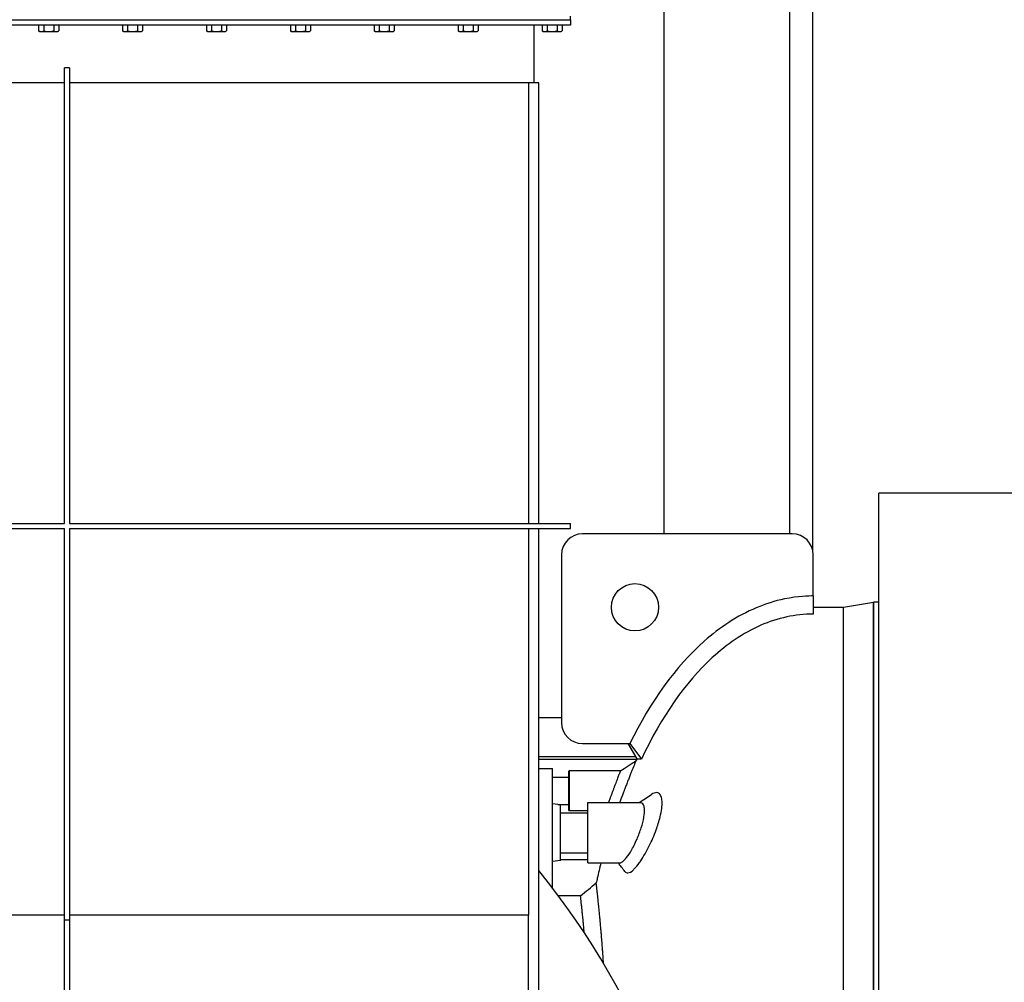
# Model space of a CAD drawing. Header units: inches. Extents: x 36 to 1719, y -84 to 1122.
# Tile 112 of 256: x 708 to 755, y 393 to 439. Entities that reach past the tile are written whole.
import ezdxf

# ---------------------------------------------------------------- set-up
doc = ezdxf.new("R2010")
doc.units = ezdxf.units.IN
doc.header["$LTSCALE"] = 48
doc.header["$MEASUREMENT"] = 0
doc.layers.add('Visible (ANSI)', color=7, linetype='Continuous', lineweight=30)

msp = doc.modelspace()

# ---------------------------------------------------------------- linework, layer by layer
at = {"layer": 'Visible (ANSI)'}
for p, q in [((738.68418, 414.17193), (738.68418, 485.42193)), ((744.68418, 414.17193), (744.68418, 485.42193)), ((745.77418, 413.36339), (745.77418, 485.42193)), ((664.46568, 438.67193), (734.21568, 438.67193)), ((734.21568, 438.67193), (734.21568, 438.85123)), ((734.21568, 438.67193), (734.21568, 438.42193)), ((734.21568, 438.42193), (664.46568, 438.42193)), ((708.86334, 438.42193), (708.86334, 438.14586)), ((708.9273, 438.10894), (708.86334, 438.14586)), ((708.9273, 438.10894), (708.98268, 438.10894)), ((708.98268, 438.10894), (709.34068, 438.10894)), ((709.10201, 438.42193), (709.10201, 438.14586)), ((709.34068, 438.10894), (709.69868, 438.10894)), ((709.57935, 438.42193), (709.57935, 438.14586)), ((709.69868, 438.10894), (709.75407, 438.10894)), ((709.75407, 438.10894), (709.81802, 438.14586)), ((709.81802, 438.42193), (709.81802, 438.14586)), ((712.86334, 438.42193), (712.86334, 438.14586)), ((712.9273, 438.10894), (712.86334, 438.14586)), ((712.9273, 438.10894), (712.98268, 438.10894)), ((712.98268, 438.10894), (713.34068, 438.10894)), ((713.10201, 438.42193), (713.10201, 438.14586)), ((713.34068, 438.10894), (713.69868, 438.10894)), ((713.57935, 438.42193), (713.57935, 438.14586)), ((713.69868, 438.10894), (713.75407, 438.10894)), ((713.75407, 438.10894), (713.81802, 438.14586)), ((713.81802, 438.42193), (713.81802, 438.14586)), ((716.86334, 438.42193), (716.86334, 438.14586)), ((716.9273, 438.10894), (716.86334, 438.14586)), ((716.9273, 438.10894), (716.98268, 438.10894)), ((716.98268, 438.10894), (717.34068, 438.10894)), ((717.10201, 438.42193), (717.10201, 438.14586)), ((717.34068, 438.10894), (717.69868, 438.10894)), ((717.57935, 438.42193), (717.57935, 438.14586)), ((717.69868, 438.10894), (717.75407, 438.10894)), ((717.75407, 438.10894), (717.81802, 438.14586)), ((717.81802, 438.42193), (717.81802, 438.14586)), ((720.86334, 438.42193), (720.86334, 438.14586)), ((720.9273, 438.10894), (720.86334, 438.14586)), ((720.9273, 438.10894), (720.98268, 438.10894)), ((720.98268, 438.10894), (721.34068, 438.10894)), ((721.10201, 438.42193), (721.10201, 438.14586)), ((721.34068, 438.10894), (721.69868, 438.10894)), ((721.57935, 438.42193), (721.57935, 438.14586)), ((721.69868, 438.10894), (721.75407, 438.10894)), ((721.75407, 438.10894), (721.81802, 438.14586)), ((721.81802, 438.42193), (721.81802, 438.14586)), ((724.86334, 438.42193), (724.86334, 438.14586)), ((724.9273, 438.10894), (724.86334, 438.14586)), ((724.9273, 438.10894), (724.98268, 438.10894)), ((724.98268, 438.10894), (725.34068, 438.10894)), ((725.10201, 438.42193), (725.10201, 438.14586)), ((725.34068, 438.10894), (725.69868, 438.10894)), ((725.57935, 438.42193), (725.57935, 438.14586)), ((725.69868, 438.10894), (725.75407, 438.10894)), ((725.75407, 438.10894), (725.81802, 438.14586)), ((725.81802, 438.42193), (725.81802, 438.14586)), ((728.86334, 438.42193), (728.86334, 438.14586)), ((728.9273, 438.10894), (728.86334, 438.14586)), ((728.9273, 438.10894), (728.98268, 438.10894)), ((728.98268, 438.10894), (729.34068, 438.10894)), ((729.10201, 438.42193), (729.10201, 438.14586)), ((729.34068, 438.10894), (729.69868, 438.10894)), ((729.57935, 438.42193), (729.57935, 438.14586)), ((729.69868, 438.10894), (729.75407, 438.10894)), ((729.75407, 438.10894), (729.81802, 438.14586)), ((729.81802, 438.42193), (729.81802, 438.14586)), ((732.46568, 438.42193), (732.46568, 435.67193)), ((732.86334, 438.42193), (732.86334, 438.14586)), ((732.9273, 438.10894), (732.86334, 438.14586)), ((732.9273, 438.10894), (732.98268, 438.10894)), ((732.98268, 438.10894), (733.34068, 438.10894)), ((733.10201, 438.42193), (733.10201, 438.14586)), ((733.34068, 438.10894), (733.69868, 438.10894)), ((733.57935, 438.42193), (733.57935, 438.14586)), ((733.69868, 438.10894), (733.75407, 438.10894)), ((733.75407, 438.10894), (733.81802, 438.14586)), ((733.81802, 438.42193), (733.81802, 438.14586)), ((710.09068, 414.67193), (710.09068, 436.39093)), ((710.34068, 436.39093), (710.09068, 436.39093)), ((710.34068, 436.39093), (710.34068, 414.67193)), ((710.09068, 435.67193), (688.59068, 435.67193)), ((732.46568, 435.67193), (710.34068, 435.67193)), ((732.21568, 435.67193), (732.21568, 414.67193)), ((732.71568, 435.67193), (732.46568, 435.67193)), ((732.71568, 414.67193), (732.71568, 435.67193)), ((1025.91768, 416.10943), (748.91768, 416.10943)), ((748.91768, 253.24393), (748.91768, 416.10943)), ((688.59068, 414.67193), (710.09068, 414.67193)), ((710.34068, 414.67193), (734.21568, 414.67193)), ((734.21568, 414.42193), (734.21568, 414.67193)), ((688.59068, 414.42193), (710.09068, 414.42193)), ((710.09068, 395.75954), (710.09068, 414.42193)), ((710.34068, 414.42193), (734.21568, 414.42193)), ((710.34068, 414.42193), (710.34068, 395.75954)), ((732.21568, 414.42193), (732.21568, 395.99487)), ((732.71568, 370.23393), (732.71568, 414.42193)), ((744.79268, 414.17193), (734.79268, 414.17193)), ((733.79268, 413.17193), (733.79268, 405.17193)), ((745.79268, 411.20953), (745.79268, 413.17193)), ((745.79268, 411.20953), (745.79268, 410.34809)), ((747.23253, 410.67193), (748.66966, 410.92193)), ((748.66966, 410.92193), (748.66966, 366.92193)), ((748.91768, 410.92193), (748.66966, 410.92193)), ((748.66966, 366.92193), (748.66966, 410.92193)), ((745.79268, 410.67193), (747.23253, 410.67193)), ((747.23253, 367.17193), (747.23253, 410.67193)), ((747.23253, 367.17193), (747.23253, 410.67193)), ((732.71568, 405.42193), (733.79268, 405.42193)), ((734.79268, 404.17193), (737.05029, 404.17193)), ((736.96134, 404.17193), (737.38216, 403.44946)), ((736.96998, 404.17193), (737.39961, 403.43265)), ((737.05029, 404.17193), (737.59858, 403.43265)), ((732.71568, 403.55643), (737.31985, 403.55643)), ((737.36952, 403.42193), (732.71568, 403.42193)), ((737.59858, 403.43265), (737.39961, 403.43265)), ((732.71568, 402.98193), (733.35906, 402.98193)), ((733.35906, 397.29838), (733.35906, 402.98193)), ((734.13295, 402.8563), (734.14857, 402.87193)), ((734.13295, 400.98755), (734.13295, 402.8563)), ((734.14857, 402.87193), (734.14857, 400.97193)), ((736.59963, 402.87193), (734.14857, 402.87193)), ((733.35906, 402.57943), (734.13295, 402.57943)), ((733.73906, 401.25027), (733.35906, 401.29693)), ((733.62375, 401.26443), (734.13295, 401.26443)), ((733.73906, 398.59359), (733.73906, 401.25027)), ((734.13295, 400.98755), (734.14857, 400.97193)), ((735.04906, 400.97193), (734.14857, 400.97193)), ((735.04906, 401.35943), (737.55863, 401.35943)), ((735.04906, 398.48443), (735.04906, 401.35943)), ((733.73906, 400.87193), (735.04906, 400.87193)), ((733.73906, 400.87193), (735.04906, 400.87193)), ((733.73906, 398.59359), (733.35906, 398.54693)), ((733.73906, 398.97193), (735.04906, 398.97193)), ((733.73906, 398.97193), (735.04906, 398.97193)), ((733.73906, 398.64693), (735.04906, 398.64693)), ((735.04906, 398.48443), (736.55801, 398.48443)), ((734.698, 396.92193), (733.64182, 396.92193)), ((710.09068, 395.99487), (688.59068, 395.99487)), ((710.34068, 395.75954), (710.09068, 395.75954)), ((710.09068, 350.9577), (710.09068, 395.75954)), ((732.21568, 395.99487), (710.34068, 395.99487)), ((710.34068, 395.75954), (710.34068, 350.9577)), ((732.21568, 370.44103), (732.21568, 395.99487))]:
    msp.add_line(p, q, dxfattribs=at)
msp.add_circle((737.29268, 410.67193), 1.125, dxfattribs=at)
for centre, radius, start, end in [((734.79268, 413.17193), 1, 90, 180), ((744.79268, 413.17193), 1, 0, 90), ((734.79268, 405.17193), 1, 180, 270), ((702.22513, 373.6184), 39.11602, 4.47725, 38.786079)]:
    msp.add_arc(centre, radius, start, end, dxfattribs=at)
for points, weights in [([(708.86334, 438.14586), (708.9273, 438.10894), (708.98268, 438.10894)], [1.01001874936, 1.04314139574, 1]), ([(708.98268, 438.10894), (709.03806, 438.10894), (709.10201, 438.14586)], [1, 1.04314139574, 1.01001874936]), ([(709.10201, 438.14586), (709.22992, 438.10894), (709.34068, 438.10894)], [1.01001874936, 1.04314139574, 1]), ([(709.34068, 438.10894), (709.45145, 438.10894), (709.57935, 438.14586)], [1, 1.04314139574, 1.01001874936]), ([(709.57935, 438.14586), (709.6433, 438.10894), (709.69868, 438.10894)], [1.01001874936, 1.04314139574, 1]), ([(709.69868, 438.10894), (709.75407, 438.10894), (709.81802, 438.14586)], [1, 1.04314139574, 1.01001874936]), ([(712.86334, 438.14586), (712.9273, 438.10894), (712.98268, 438.10894)], [1.01001874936, 1.04314139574, 1]), ([(712.98268, 438.10894), (713.03806, 438.10894), (713.10201, 438.14586)], [1, 1.04314139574, 1.01001874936]), ([(713.10201, 438.14586), (713.22992, 438.10894), (713.34068, 438.10894)], [1.01001874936, 1.04314139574, 1]), ([(713.34068, 438.10894), (713.45145, 438.10894), (713.57935, 438.14586)], [1, 1.04314139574, 1.01001874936]), ([(713.57935, 438.14586), (713.6433, 438.10894), (713.69868, 438.10894)], [1.01001874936, 1.04314139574, 1]), ([(713.69868, 438.10894), (713.75407, 438.10894), (713.81802, 438.14586)], [1, 1.04314139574, 1.01001874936]), ([(716.86334, 438.14586), (716.9273, 438.10894), (716.98268, 438.10894)], [1.01001874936, 1.04314139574, 1]), ([(716.98268, 438.10894), (717.03806, 438.10894), (717.10201, 438.14586)], [1, 1.04314139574, 1.01001874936]), ([(717.10201, 438.14586), (717.22992, 438.10894), (717.34068, 438.10894)], [1.01001874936, 1.04314139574, 1]), ([(717.34068, 438.10894), (717.45145, 438.10894), (717.57935, 438.14586)], [1, 1.04314139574, 1.01001874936]), ([(717.57935, 438.14586), (717.6433, 438.10894), (717.69868, 438.10894)], [1.01001874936, 1.04314139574, 1]), ([(717.69868, 438.10894), (717.75407, 438.10894), (717.81802, 438.14586)], [1, 1.04314139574, 1.01001874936]), ([(720.86334, 438.14586), (720.9273, 438.10894), (720.98268, 438.10894)], [1.01001874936, 1.04314139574, 1]), ([(720.98268, 438.10894), (721.03806, 438.10894), (721.10201, 438.14586)], [1, 1.04314139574, 1.01001874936]), ([(721.10201, 438.14586), (721.22992, 438.10894), (721.34068, 438.10894)], [1.01001874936, 1.04314139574, 1]), ([(721.34068, 438.10894), (721.45145, 438.10894), (721.57935, 438.14586)], [1, 1.04314139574, 1.01001874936]), ([(721.57935, 438.14586), (721.6433, 438.10894), (721.69868, 438.10894)], [1.01001874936, 1.04314139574, 1]), ([(721.69868, 438.10894), (721.75407, 438.10894), (721.81802, 438.14586)], [1, 1.04314139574, 1.01001874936]), ([(724.86334, 438.14586), (724.9273, 438.10894), (724.98268, 438.10894)], [1.01001874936, 1.04314139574, 1]), ([(724.98268, 438.10894), (725.03806, 438.10894), (725.10201, 438.14586)], [1, 1.04314139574, 1.01001874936]), ([(725.10201, 438.14586), (725.22992, 438.10894), (725.34068, 438.10894)], [1.01001874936, 1.04314139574, 1]), ([(725.34068, 438.10894), (725.45145, 438.10894), (725.57935, 438.14586)], [1, 1.04314139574, 1.01001874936]), ([(725.57935, 438.14586), (725.6433, 438.10894), (725.69868, 438.10894)], [1.01001874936, 1.04314139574, 1]), ([(725.69868, 438.10894), (725.75407, 438.10894), (725.81802, 438.14586)], [1, 1.04314139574, 1.01001874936]), ([(728.86334, 438.14586), (728.9273, 438.10894), (728.98268, 438.10894)], [1.01001874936, 1.04314139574, 1]), ([(728.98268, 438.10894), (729.03806, 438.10894), (729.10201, 438.14586)], [1, 1.04314139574, 1.01001874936]), ([(729.10201, 438.14586), (729.22992, 438.10894), (729.34068, 438.10894)], [1.01001874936, 1.04314139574, 1]), ([(729.34068, 438.10894), (729.45145, 438.10894), (729.57935, 438.14586)], [1, 1.04314139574, 1.01001874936]), ([(729.57935, 438.14586), (729.6433, 438.10894), (729.69868, 438.10894)], [1.01001874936, 1.04314139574, 1]), ([(729.69868, 438.10894), (729.75407, 438.10894), (729.81802, 438.14586)], [1, 1.04314139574, 1.01001874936]), ([(732.86334, 438.14586), (732.9273, 438.10894), (732.98268, 438.10894)], [1.01001874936, 1.04314139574, 1]), ([(732.98268, 438.10894), (733.03806, 438.10894), (733.10201, 438.14586)], [1, 1.04314139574, 1.01001874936]), ([(733.10201, 438.14586), (733.22992, 438.10894), (733.34068, 438.10894)], [1.01001874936, 1.04314139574, 1]), ([(733.34068, 438.10894), (733.45145, 438.10894), (733.57935, 438.14586)], [1, 1.04314139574, 1.01001874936]), ([(733.57935, 438.14586), (733.6433, 438.10894), (733.69868, 438.10894)], [1.01001874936, 1.04314139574, 1]), ([(733.69868, 438.10894), (733.75407, 438.10894), (733.81802, 438.14586)], [1, 1.04314139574, 1.01001874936])]:
    msp.add_rational_spline(points, weights, degree=2, dxfattribs=at)
for points, knots in [([(745.79268, 411.20953), (745.59281, 411.20953), (745.07787, 411.20375), (743.9618, 410.97319), (743.51127, 410.83068), (742.16537, 410.26386), (741.3385, 409.71012), (739.24246, 407.85326), (738.04688, 406.19634), (737.05029, 404.17193)], [-37.50232657, -37.50232657, -37.50232657, -37.50232657, -31.15810187, -31.15810187, -26.65793692, -26.65793692, -17.26163039, -17.26163039, -0.05573615, -0.05573615, -0.05573615, -0.05573615]), ([(745.79268, 410.34809), (745.36719, 410.34809), (744.94504, 410.30215), (744.10353, 410.12076), (743.69086, 409.98488), (742.4395, 409.43895), (741.66757, 408.90032), (739.69109, 407.08785), (738.548, 405.44482), (737.59858, 403.43265)], [-34.42349954, -34.42349954, -34.42349954, -34.42349954, -30.2851347, -30.2851347, -26.06204123, -26.06204123, -17.02285577, -17.02285577, -0.05634366, -0.05634366, -0.05634366, -0.05634366]), ([(737.33101, 403.33552), (737.32582, 403.32284), (737.31803, 403.30377), (737.30803, 403.27924), (737.29803, 403.25471), (737.28557, 403.22411), (737.27145, 403.18932), (737.25733, 403.15454), (737.2409, 403.11396), (737.2234, 403.07058), (737.21952, 403.06097), (737.21555, 403.05112), (737.2115, 403.04106), (737.19724, 403.00569), (737.18194, 402.9676), (737.16624, 402.92843), (737.14603, 402.87799), (737.12414, 402.82317), (737.10201, 402.76754), (737.07983, 402.71175), (737.05626, 402.65224), (737.03267, 402.59243), (737.00899, 402.53238), (736.98432, 402.46956), (736.95983, 402.40694), (736.93517, 402.34387), (736.90973, 402.27853), (736.88473, 402.21402), (736.85958, 402.14912), (736.83392, 402.08262), (736.80875, 402.01711), (736.79967, 401.99347), (736.79056, 401.96972), (736.78147, 401.94599), (736.77505, 401.92922), (736.76863, 401.91246), (736.76224, 401.89572), (736.75236, 401.86987), (736.74253, 401.84411), (736.73279, 401.81853), (736.70755, 401.75225), (736.68233, 401.68572), (736.65792, 401.62108), (736.63327, 401.55579), (736.60888, 401.49092), (736.58535, 401.42808), (736.5767, 401.405), (736.56814, 401.3821), (736.55967, 401.35943)], [0, 0, 0, 0, 0.022590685, 0.022590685, 0.022590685, 0.045172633, 0.045172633, 0.045172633, 0.06774803, 0.06774803, 0.06774803, 0.072747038, 0.072747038, 0.072747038, 0.09030628, 0.09030628, 0.09030628, 0.112921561, 0.112921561, 0.112921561, 0.135601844, 0.135601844, 0.135601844, 0.158372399, 0.158372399, 0.158372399, 0.181307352, 0.181307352, 0.181307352, 0.204378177, 0.204378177, 0.204378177, 0.212702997, 0.212702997, 0.212702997, 0.218585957, 0.218585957, 0.218585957, 0.227671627, 0.227671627, 0.227671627, 0.251219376, 0.251219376, 0.251219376, 0.275005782, 0.275005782, 0.275005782, 0.283743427, 0.283743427, 0.283743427, 0.283743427]), ([(736.59692, 402.86499), (736.59512, 402.86037), (736.59237, 402.85331), (736.58876, 402.84403), (736.58515, 402.83476), (736.58047, 402.82272), (736.57501, 402.80868), (736.56956, 402.79465), (736.5629, 402.7775), (736.55554, 402.75853), (736.55391, 402.75433), (736.55222, 402.74996), (736.55047, 402.74545), (736.54433, 402.72961), (736.53749, 402.71195), (736.53034, 402.69344), (736.52112, 402.6696), (736.5105, 402.6421), (736.49946, 402.61343), (736.48838, 402.58467), (736.47596, 402.55239), (736.46321, 402.51916), (736.45041, 402.48581), (736.43635, 402.44906), (736.4221, 402.41177), (736.40775, 402.3742), (736.39226, 402.33354), (736.37668, 402.29253), (736.361, 402.25127), (736.34441, 402.20747), (736.32784, 402.16363), (736.32186, 402.1478), (736.31579, 402.13172), (736.30966, 402.11547), (736.30533, 402.10399), (736.30097, 402.09243), (736.2966, 402.08083), (736.28986, 402.06291), (736.28309, 402.04491), (736.27634, 402.02696), (736.25886, 401.98043), (736.24087, 401.93241), (736.22317, 401.885), (736.20528, 401.83712), (736.18716, 401.78844), (736.1695, 401.74088), (736.16098, 401.71793), (736.15245, 401.69493), (736.14399, 401.67208), (736.13466, 401.64687), (736.12542, 401.62186), (736.11635, 401.59728), (736.10931, 401.57821), (736.10231, 401.55925), (736.0954, 401.54048), (736.0851, 401.51249), (736.07496, 401.48492), (736.06512, 401.4581), (736.05267, 401.42419), (736.04056, 401.39112), (736.02897, 401.35943)], [0, 0, 0, 0, 0.022590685, 0.022590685, 0.022590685, 0.045172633, 0.045172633, 0.045172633, 0.06774803, 0.06774803, 0.06774803, 0.072747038, 0.072747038, 0.072747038, 0.09030628, 0.09030628, 0.09030628, 0.112921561, 0.112921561, 0.112921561, 0.135601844, 0.135601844, 0.135601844, 0.158372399, 0.158372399, 0.158372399, 0.181307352, 0.181307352, 0.181307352, 0.204378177, 0.204378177, 0.204378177, 0.212702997, 0.212702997, 0.212702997, 0.218585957, 0.218585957, 0.218585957, 0.227671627, 0.227671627, 0.227671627, 0.251219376, 0.251219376, 0.251219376, 0.275005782, 0.275005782, 0.275005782, 0.286483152, 0.286483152, 0.286483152, 0.299143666, 0.299143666, 0.299143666, 0.308971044, 0.308971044, 0.308971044, 0.323625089, 0.323625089, 0.323625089, 0.342148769, 0.342148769, 0.342148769, 0.342148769]), ([(736.59963, 402.87193), (736.59963, 402.87193), (736.59963, 402.87193), (736.59963, 402.87193), (736.59962, 402.87192), (736.59872, 402.86959), (736.59692, 402.86499)], [0.9774057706, 0.9774057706, 0.9774057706, 0.9774057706, 0.9774551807, 0.9774551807, 0.9774551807, 1, 1, 1, 1]), ([(737.50843, 398.49887), (737.52863, 398.52729), (737.54897, 398.55674), (737.7055, 398.78986), (737.84498, 399.03425), (738.0948, 399.54168), (738.20592, 399.79803), (738.37816, 400.26714), (738.44394, 400.47653), (738.52837, 400.81969), (738.55462, 400.9562), (738.57717, 401.13636), (738.58198, 401.18809), (738.58677, 401.27177), (738.58777, 401.30486), (738.58784, 401.36832), (738.58692, 401.39864), (738.5824, 401.46868), (738.57785, 401.50692), (738.55588, 401.62806), (738.52952, 401.69547), (738.45179, 401.80133), (738.39736, 401.8314), (738.25938, 401.84082), (738.17311, 401.8099), (738.08078, 401.74741)], [1.73931824, 1.73931824, 1.73931824, 1.73931824, 2.09797575, 2.09797575, 4.48714508, 4.48714508, 6.60454899, 6.60454899, 8.30932469, 8.30932469, 9.52909102, 9.52909102, 10.04894312, 10.04894312, 10.40994295, 10.40994295, 10.76861625, 10.76861625, 11.27712163, 11.27712163, 12.51452198, 12.51452198, 13.97857376, 13.97857376, 15.70998661, 15.70998661, 15.70998661, 15.70998661]), ([(737.0729, 399.00273), (737.08536, 399.02307), (737.09782, 399.04388), (737.20675, 399.22956), (737.30267, 399.41959), (737.46671, 399.79871), (737.53618, 399.9828), (737.64701, 400.33582), (737.68908, 400.50205), (737.72759, 400.7231), (737.73628, 400.78768), (737.74484, 400.88417), (737.74685, 400.91848), (737.74843, 400.97974), (737.74826, 401.00701), (737.74592, 401.06457), (737.7433, 401.09412), (737.73213, 401.17232), (737.72044, 401.21531), (737.68487, 401.29402), (737.65884, 401.32455), (737.60673, 401.3537), (737.58359, 401.35943), (737.55863, 401.35943)], [1.41723187, 1.41723187, 1.41723187, 1.41723187, 1.64007902, 1.64007902, 3.36395208, 3.36395208, 4.84849926, 4.84849926, 6.22646338, 6.22646338, 6.83465879, 6.83465879, 7.19298002, 7.19298002, 7.5053067, 7.5053067, 7.88615499, 7.88615499, 8.59272745, 8.59272745, 9.48146272, 9.48146272, 10.07943091, 10.07943091, 10.07943091, 10.07943091]), ([(736.55801, 398.48443), (736.59752, 398.48443), (736.64265, 398.50273), (736.72878, 398.56357), (736.76772, 398.5986), (736.80823, 398.64175)], [22.18220599, 22.18220599, 22.18220599, 22.18220599, 23.23758428, 23.23758428, 24.02417205, 24.02417205, 24.02417205, 24.02417205]), ([(736.80823, 398.64175), (736.81896, 398.65317), (736.8298, 398.66517), (736.84074, 398.67772), (736.91517, 398.76308), (736.99372, 398.87339), (737.0729, 399.00273)], [24.02417205, 24.02417205, 24.02417205, 24.02417205, 24.2324877, 24.2324877, 24.2324877, 25.64971958, 25.64971958, 25.64971958, 25.64971958]), ([(735.67087, 398.48443), (735.61068, 398.24332), (735.55278, 398.00006), (735.48029, 397.6801), (735.46359, 397.60522), (735.4471, 397.53015)], [1.1077154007, 1.1077154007, 1.1077154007, 1.1077154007, 1.1453561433, 1.1453561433, 1.1568206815, 1.1568206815, 1.1568206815, 1.1568206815]), ([(736.81541, 398.07469), (736.85273, 398.02572), (736.9003, 398.00393), (737.03352, 398.01382), (737.12541, 398.06835), (737.22704, 398.16407), (737.23836, 398.17473), (737.24978, 398.18589), (737.2613, 398.19753)], [28.92751166, 28.92751166, 28.92751166, 28.92751166, 30.38156976, 30.38156976, 32.37986317, 32.37986317, 32.37986317, 32.60238459, 32.60238459, 32.60238459, 32.60238459]), ([(735.79558, 393.69545), (735.79479, 393.70764), (735.794, 393.71979), (735.7932, 393.73192), (735.79254, 393.74199), (735.79189, 393.75204), (735.79123, 393.76207), (735.77962, 393.93845), (735.76776, 394.10919), (735.75581, 394.27343), (735.75508, 394.28349), (735.75435, 394.29353), (735.75362, 394.30354), (735.74796, 394.38082), (735.7423, 394.45657), (735.73664, 394.53077), (735.7359, 394.54052), (735.73516, 394.55024), (735.73441, 394.55993), (735.73115, 394.60256), (735.72788, 394.64468), (735.72462, 394.68626), (735.71572, 394.79985), (735.70681, 394.91026), (735.69794, 395.01731), (735.69724, 395.0258), (735.69653, 395.03427), (735.69583, 395.04272), (735.69007, 395.11193), (735.68434, 395.17971), (735.67863, 395.24604), (735.67795, 395.25401), (735.67726, 395.26197), (735.67658, 395.2699), (735.67391, 395.30088), (735.67124, 395.33153), (735.66859, 395.36186), (735.66142, 395.44376), (735.65432, 395.52328), (735.64733, 395.60035), (735.64553, 395.62014), (735.64374, 395.63977), (735.64196, 395.65924), (735.64131, 395.6663), (735.64067, 395.67334), (735.64002, 395.68036), (735.63486, 395.73653), (735.62977, 395.79133), (735.62474, 395.84474), (735.62413, 395.85128), (735.62351, 395.85779), (735.6229, 395.86429), (735.62033, 395.89153), (735.61778, 395.91841), (735.61525, 395.94492), (735.60719, 396.02938), (735.5993, 396.11054), (735.59163, 396.1883), (735.5911, 396.19367), (735.59057, 396.19902), (735.59004, 396.20436), (735.58523, 396.25296), (735.58051, 396.30021), (735.57588, 396.3461), (735.57539, 396.35095), (735.57491, 396.35578), (735.57442, 396.3606), (735.56461, 396.45766), (735.55524, 396.54855), (735.54638, 396.6332), (735.54598, 396.63702), (735.54558, 396.64083), (735.54518, 396.64462), (735.54092, 396.6853), (735.53677, 396.72452), (735.53275, 396.76228), (735.5324, 396.76557), (735.53205, 396.76885), (735.53171, 396.77212), (735.52956, 396.79221), (735.52746, 396.81188), (735.52539, 396.83114), (735.5193, 396.88791), (735.51351, 396.94122), (735.50806, 396.99106), (735.50781, 396.99334), (735.50756, 396.99561), (735.50731, 396.99787), (735.50378, 397.03009), (735.50039, 397.06083), (735.49715, 397.0901), (735.49713, 397.09026), (735.49711, 397.09042), (735.49709, 397.09059), (735.49689, 397.09246), (735.49668, 397.09433), (735.49647, 397.09619), (735.48991, 397.15536), (735.48396, 397.20843), (735.47865, 397.25542), (735.47851, 397.25663), (735.47837, 397.25784), (735.47824, 397.25905), (735.47572, 397.28132), (735.47335, 397.3022), (735.47113, 397.3217), (735.47102, 397.32263), (735.47092, 397.32355), (735.47081, 397.32447), (735.46955, 397.33555), (735.46833, 397.34618), (735.46717, 397.35636), (735.46413, 397.38297), (735.46142, 397.40651), (735.45906, 397.42698), (735.45901, 397.42743), (735.45896, 397.42788), (735.45891, 397.42833), (735.4573, 397.44231), (735.45585, 397.45483), (735.45456, 397.46593), (735.45453, 397.4662), (735.4545, 397.46646), (735.45447, 397.46673), (735.45186, 397.48923), (735.44994, 397.50575), (735.44871, 397.51628), (735.44871, 397.51633), (735.4487, 397.51638), (735.4487, 397.51643), (735.44808, 397.52168), (735.44765, 397.52542), (735.44739, 397.52766), (735.44739, 397.52767), (735.44739, 397.52767), (735.44739, 397.52768), (735.44719, 397.52932), (735.4471, 397.53015), (735.4471, 397.53015), (735.4471, 397.53015), (735.4471, 397.53015), (735.4471, 397.53015)], [0.548738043, 0.548738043, 0.548738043, 0.548738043, 0.549512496, 0.549512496, 0.549512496, 0.550155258, 0.550155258, 0.550155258, 0.561458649, 0.561458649, 0.561458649, 0.562151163, 0.562151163, 0.562151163, 0.56749686, 0.56749686, 0.56749686, 0.568198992, 0.568198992, 0.568198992, 0.571287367, 0.571287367, 0.571287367, 0.579722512, 0.579722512, 0.579722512, 0.580391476, 0.580391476, 0.580391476, 0.585872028, 0.585872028, 0.585872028, 0.586530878, 0.586530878, 0.586530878, 0.589104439, 0.589104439, 0.589104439, 0.596053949, 0.596053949, 0.596053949, 0.597838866, 0.597838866, 0.597838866, 0.59848592, 0.59848592, 0.59848592, 0.603666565, 0.603666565, 0.603666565, 0.604300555, 0.604300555, 0.604300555, 0.606959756, 0.606959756, 0.606959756, 0.61543175, 0.61543175, 0.61543175, 0.616016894, 0.616016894, 0.616016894, 0.621344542, 0.621344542, 0.621344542, 0.621907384, 0.621907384, 0.621907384, 0.633246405, 0.633246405, 0.633246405, 0.63375808, 0.63375808, 0.63375808, 0.63924385, 0.63924385, 0.63924385, 0.639721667, 0.639721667, 0.639721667, 0.642660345, 0.642660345, 0.642660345, 0.651325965, 0.651325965, 0.651325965, 0.651722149, 0.651722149, 0.651722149, 0.657359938, 0.657359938, 0.657359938, 0.657390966, 0.657390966, 0.657390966, 0.657752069, 0.657752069, 0.657752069, 0.669228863, 0.669228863, 0.669228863, 0.669525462, 0.669525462, 0.669525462, 0.675001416, 0.675001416, 0.675001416, 0.67526241, 0.67526241, 0.67526241, 0.678395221, 0.678395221, 0.678395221, 0.68658714, 0.68658714, 0.68658714, 0.686767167, 0.686767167, 0.686767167, 0.692394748, 0.692394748, 0.692394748, 0.692530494, 0.692530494, 0.692530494, 0.70401964, 0.70401964, 0.70401964, 0.704072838, 0.704072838, 0.704072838, 0.709834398, 0.709834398, 0.709834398, 0.709849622, 0.709849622, 0.709849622, 0.714099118, 0.714099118, 0.714099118, 0.714110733, 0.714110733, 0.714110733, 0.714110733]), ([(734.87621, 395.15837), (734.87179, 395.20816), (734.86741, 395.25688), (734.86308, 395.30451), (734.86252, 395.31073), (734.86195, 395.31693), (734.86139, 395.32312), (734.85903, 395.34907), (734.85668, 395.37468), (734.85435, 395.39998), (734.84692, 395.48056), (734.83965, 395.55799), (734.83257, 395.63223), (734.83208, 395.63735), (734.83159, 395.64247), (734.8311, 395.64756), (734.82666, 395.69397), (734.8223, 395.73911), (734.81803, 395.78298), (734.81757, 395.78762), (734.81712, 395.79224), (734.81667, 395.79684), (734.80761, 395.88964), (734.79892, 395.97667), (734.7907, 396.05788), (734.79032, 396.06154), (734.78995, 396.0652), (734.78959, 396.06884), (734.78562, 396.10787), (734.78177, 396.14554), (734.77803, 396.18185), (734.7777, 396.18501), (734.77738, 396.18816), (734.77705, 396.1913), (734.77506, 396.21062), (734.7731, 396.22955), (734.77117, 396.24809), (734.76549, 396.30275), (734.76009, 396.35407), (734.75501, 396.40204), (734.75477, 396.40423), (734.75454, 396.40642), (734.75431, 396.4086), (734.75102, 396.43961), (734.74786, 396.4692), (734.74483, 396.49738), (734.74481, 396.49753), (734.7448, 396.49769), (734.74478, 396.49784), (734.74459, 396.49965), (734.74439, 396.50144), (734.7442, 396.50323), (734.73808, 396.56018), (734.73252, 396.6113), (734.72756, 396.6566), (734.72743, 396.65777), (734.7273, 396.65894), (734.72717, 396.6601), (734.72482, 396.68157), (734.7226, 396.70172), (734.72052, 396.72054), (734.72042, 396.72144), (734.72032, 396.72233), (734.72022, 396.72322), (734.71904, 396.73392), (734.71791, 396.74418), (734.71682, 396.75401), (734.71397, 396.77971), (734.71143, 396.80246), (734.70922, 396.82225), (734.70917, 396.82269), (734.70912, 396.82312), (734.70907, 396.82355), (734.70756, 396.83706), (734.7062, 396.84918), (734.70499, 396.85991), (734.70496, 396.86017), (734.70494, 396.86042), (734.70491, 396.86068), (734.70246, 396.88244), (734.70066, 396.8984), (734.69951, 396.90856), (734.69951, 396.90861), (734.6995, 396.90865), (734.6995, 396.9087), (734.69892, 396.91377), (734.69851, 396.91738), (734.69827, 396.91954), (734.69827, 396.91954), (734.69827, 396.91955), (734.69827, 396.91955), (734.69809, 396.92114), (734.698, 396.92193), (734.698, 396.92193)], [0.598813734, 0.598813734, 0.598813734, 0.598813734, 0.603666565, 0.603666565, 0.603666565, 0.604300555, 0.604300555, 0.604300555, 0.606959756, 0.606959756, 0.606959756, 0.61543175, 0.61543175, 0.61543175, 0.616016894, 0.616016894, 0.616016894, 0.621344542, 0.621344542, 0.621344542, 0.621907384, 0.621907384, 0.621907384, 0.633246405, 0.633246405, 0.633246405, 0.63375808, 0.63375808, 0.63375808, 0.63924385, 0.63924385, 0.63924385, 0.639721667, 0.639721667, 0.639721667, 0.642660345, 0.642660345, 0.642660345, 0.651325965, 0.651325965, 0.651325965, 0.651722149, 0.651722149, 0.651722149, 0.657359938, 0.657359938, 0.657359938, 0.657390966, 0.657390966, 0.657390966, 0.657752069, 0.657752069, 0.657752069, 0.669228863, 0.669228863, 0.669228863, 0.669525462, 0.669525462, 0.669525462, 0.675001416, 0.675001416, 0.675001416, 0.67526241, 0.67526241, 0.67526241, 0.678395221, 0.678395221, 0.678395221, 0.68658714, 0.68658714, 0.68658714, 0.686767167, 0.686767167, 0.686767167, 0.692394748, 0.692394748, 0.692394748, 0.692530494, 0.692530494, 0.692530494, 0.70401964, 0.70401964, 0.70401964, 0.704072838, 0.704072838, 0.704072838, 0.709834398, 0.709834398, 0.709834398, 0.709849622, 0.709849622, 0.709849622, 0.714099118, 0.714099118, 0.714099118, 0.714099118])]:
    msp.add_open_spline(points, degree=3, knots=knots, dxfattribs=at)
for points in [[(736.59963, 402.87193), (736.84606, 403.03283), (737.09243, 403.19383), (737.33886, 403.35473)], [(737.33886, 403.35473), (737.33886, 403.35473), (737.33618, 403.34818), (737.33101, 403.33552)], [(737.38555, 403.45683), (737.36993, 403.42289), (737.35437, 403.38886), (737.33886, 403.35473)], [(737.49356, 401.35943), (737.6911, 401.48564), (737.88665, 401.61603), (738.08078, 401.74741)], [(736.81541, 398.07469), (736.71087, 398.21184), (736.6062, 398.34849), (736.50141, 398.48443)], [(737.2613, 398.19753), (737.33984, 398.27686), (737.42298, 398.37866), (737.50843, 398.49887)], [(734.698, 396.92193), (734.9477, 397.12467), (735.1974, 397.32741), (735.4471, 397.53015)]]:
    msp.add_open_spline(points, degree=3, dxfattribs=at)

doc.saveas('drawing.dxf')
